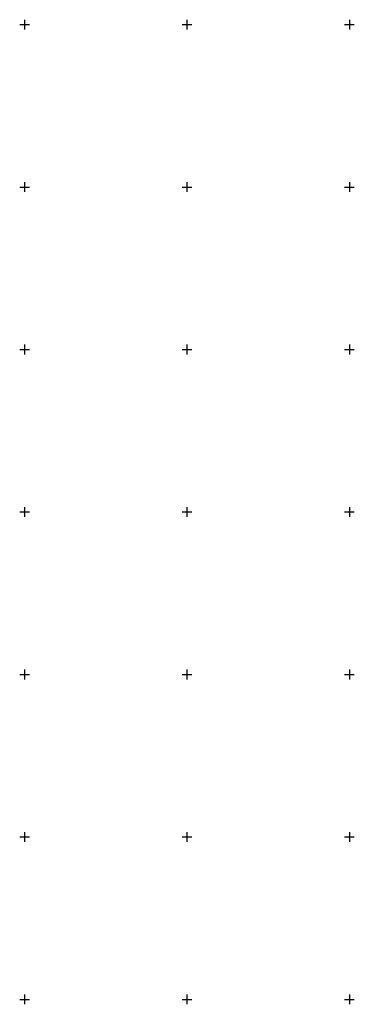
# Model space of a CAD drawing. Header units: metres. Extents: x 705573 to 711566, y 4301675 to 4311183.
# Tile 242 of 256: x 708377 to 708480, y 4310280 to 4310583. Entities that reach past the tile are written whole.
import ezdxf

# ---------------------------------------------------------------- set-up
doc = ezdxf.new("R2010")
doc.units = ezdxf.units.M
doc.header["$LTSCALE"] = 0.5
doc.layers.add('(001) Сетка', color=92, linetype='Continuous')

# ---------------------------------------------------------------- blocks, each defined once
blk = doc.blocks.new('Setka')
at = {"layer": '(001) Сетка'}
for p, q in [((-1.5, 0), (1.5, 0)), ((0, 1.5), (0, -1.5))]:
    blk.add_line(p, q, dxfattribs=at)

msp = doc.modelspace()

# ---------------------------------------------------------------- block references
at = {"layer": '(001) Сетка'}
for p in [(708378.46, 4310581.4), (708428.46, 4310581.4), (708478.46, 4310581.4), (708378.46, 4310531.4), (708428.46, 4310531.4), (708478.46, 4310531.4), (708378.46, 4310481.4), (708428.46, 4310481.4), (708478.46, 4310481.4), (708378.46, 4310431.4), (708428.46, 4310431.4), (708478.46, 4310431.4), (708378.46, 4310381.4), (708428.46, 4310381.4), (708478.46, 4310381.4), (708378.46, 4310331.4), (708428.46, 4310331.4), (708478.46, 4310331.4), (708378.46, 4310281.4), (708428.46, 4310281.4), (708478.46, 4310281.4)]:
    msp.add_blockref('Setka', p, dxfattribs=at)

doc.saveas('drawing.dxf')
